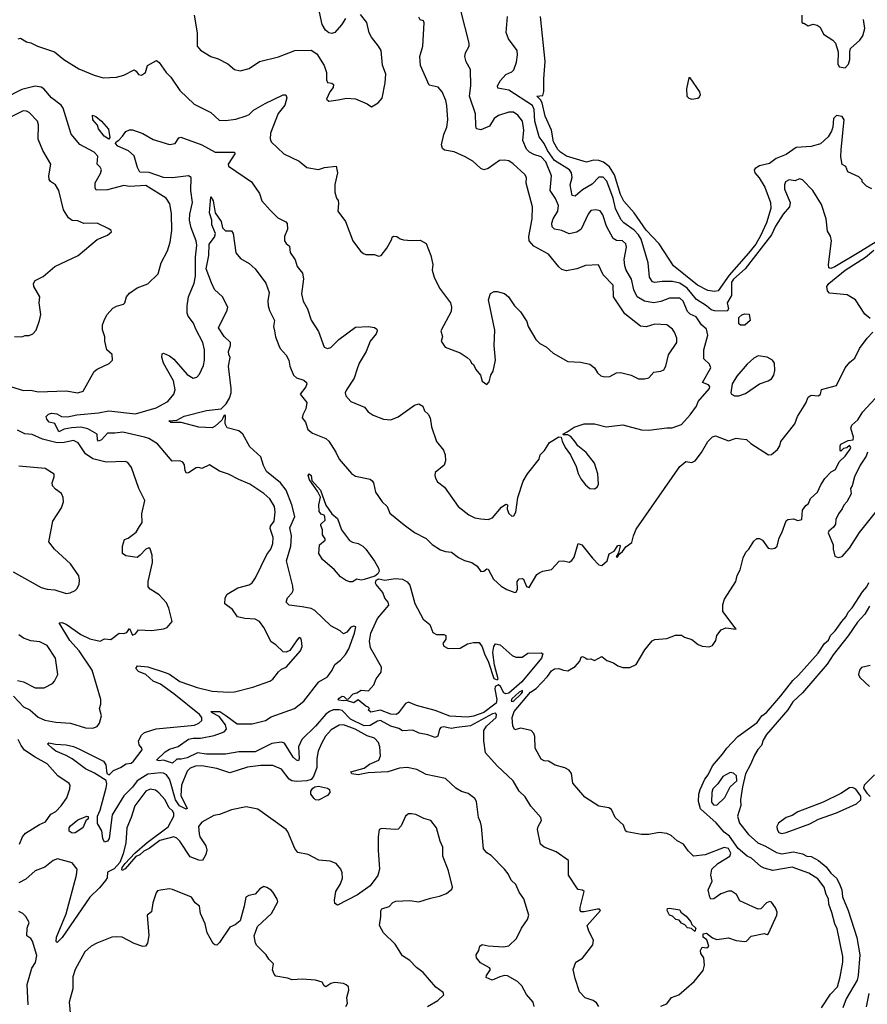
# Model space of a CAD drawing. Extents: x 1245432 to 1420865, y 606325 to 671314.
# Tile 144 of 256: x 1320960 to 1326705, y 623830 to 630504. Entities that reach past the tile are written whole.
import ezdxf

# ---------------------------------------------------------------- set-up
doc = ezdxf.new("R2010")
doc.units = 0

msp = doc.modelspace()

# ---------------------------------------------------------------- linework, layer by layer
at = {"layer": '0CON20XD'}
for points in [[(1323168.9, 630511.1), (1323141.3, 630468.7), (1323095, 630416.2), (1323075, 630410), (1323055, 630414.3), (1323032.4, 630432.4), (1323010.6, 630470.6), (1322985, 630586.7)], [(1324725, 627642.5), (1324695, 627678.8), (1324675, 627690), (1324645, 627690), (1324640, 627695), (1324670.7, 627709.3), (1324717.1, 627742.9), (1324785.4, 627764.6), (1324855, 627763.5), (1324935.5, 627744.5), (1325046.8, 627756.8), (1325173.4, 627723.4), (1325225, 627720.6), (1325345, 627738.1), (1325382.1, 627737.9), (1325445, 627759.2), (1325505, 627824.8), (1325546.3, 627885), (1325557.9, 627915), (1325634.7, 628005), (1325636.9, 628016.9), (1325629.5, 628029.5), (1325587.5, 628045), (1325644.6, 628145), (1325635, 628168.9), (1325597.5, 628205), (1325597.1, 628265), (1325624.4, 628365), (1325615, 628405.7), (1325580.6, 628435), (1325545, 628490), (1325505, 628507.8), (1325485.3, 628525.3), (1325457.8, 628595), (1325435, 628616), (1325365, 628617.1), (1325305.9, 628594.1), (1325254.7, 628584.7), (1325195, 628595.4), (1325145, 628624.4), (1325122.7, 628672.7), (1325107.6, 628745), (1325070.4, 628805), (1325060.8, 628835), (1325057.2, 628877.2), (1325072.2, 628962.2), (1325067.5, 628985), (1325045, 629004.5), (1325005, 629007.1), (1324981.4, 629021.4), (1324936.2, 629105), (1324911.9, 629181.9), (1324895, 629207.1), (1324864.6, 629215.4), (1324830.4, 629209.6), (1324813.3, 629186.7), (1324765.3, 629084.7), (1324736.1, 629063.9), (1324685, 629051.8), (1324635, 629075.9), (1324585, 629084.6), (1324569.3, 629099.3), (1324566.7, 629125), (1324576, 629155), (1324607.1, 629205), (1324612.2, 629245), (1324592, 629292), (1324555.4, 629345), (1324564.7, 629445), (1324525, 629540.9), (1324495, 629574.6), (1324445, 629590), (1324415, 629606), (1324395, 629625.5), (1324371, 629685), (1324377.7, 629755), (1324367.6, 629815), (1324336.1, 629856.1), (1324306.4, 629876.4), (1324275, 629877.3), (1324205, 629853.8), (1324175, 629832.9), (1324145, 629782.5), (1324085, 629758.2), (1324056, 629765), (1324050.5, 629785), (1324048.7, 629865), (1324008.5, 629985), (1324018.2, 630055), (1324015.5, 630165.5), (1323987, 630217), (1323976.1, 630253.9), (1323981.2, 630278.8), (1324005.7, 630325), (1324005.8, 630344.2), (1323950.8, 630565)], [(1320948.8, 630375), (1320965, 630377.8), (1321005, 630353.1), (1321035, 630346.9), (1321080, 630325), (1321195, 630285.6), (1321259.2, 630235), (1321359.8, 630169.8), (1321465, 630127.3), (1321525, 630110), (1321615, 630114), (1321665, 630127.1), (1321735, 630163.8), (1321750, 630155), (1321765, 630133.3), (1321785, 630127.5), (1321813.6, 630146.4), (1321826.1, 630193.9), (1321887, 630227), (1321905, 630213.3), (1321953.5, 630145), (1321983.5, 630113.5), (1322045, 630024), (1322142.2, 629932.2), (1322255.7, 629875.7), (1322312.8, 629822.8), (1322355, 629820), (1322425, 629830), (1322495, 629851.4), (1322515, 629861.4), (1322545, 629889.4), (1322624, 629935), (1322745, 629994.2), (1322764, 629994), (1322769.4, 629975), (1322757.7, 629925), (1322712.6, 629867.4), (1322659.5, 629735), (1322657.1, 629697.1), (1322664.2, 629675), (1322750, 629595), (1322855, 629545.7), (1322905, 629502), (1322985, 629488), (1323025, 629500.8), (1323105, 629510), (1323112.9, 629465), (1323095.9, 629385.9), (1323095.8, 629335), (1323106.7, 629295), (1323118.1, 629278.1), (1323121.7, 629258.3), (1323116.2, 629205), (1323167.5, 629135), (1323218.8, 629005), (1323270, 628935), (1323289.3, 628919.3), (1323305, 628913.3), (1323365, 628913.3), (1323391.2, 628901.2), (1323408.8, 628905), (1323448, 628955), (1323482.5, 629015), (1323485, 629030), (1323493.8, 629036.2), (1323515, 629033.3), (1323538.3, 629018.3), (1323562.3, 629012.3), (1323615, 629006), (1323675, 629008.8), (1323715, 628987.5), (1323746.1, 628906.1), (1323760, 628845), (1323755.7, 628805), (1323769.1, 628759.1), (1323805, 628683.3), (1323880, 628585), (1323887.5, 628555), (1323884.2, 628525), (1323813.3, 628395), (1323826.2, 628355), (1323817.5, 628325), (1323842.5, 628285), (1323945.8, 628245.8), (1323992.5, 628215), (1324013.3, 628195), (1324022.5, 628175), (1324036.1, 628166.1), (1324051.7, 628131.7), (1324082, 628095), (1324095, 628053.3), (1324125, 628030), (1324141.7, 628048.3), (1324153.3, 628095), (1324168.8, 628121.2), (1324184, 628195), (1324175.8, 628295.8), (1324179.7, 628399.7), (1324137.5, 628605), (1324151.8, 628648.2), (1324175, 628661.4), (1324195, 628661.9), (1324245, 628647.5), (1324273.8, 628625), (1324314.5, 628564.5), (1324355, 628523.3), (1324397, 628457), (1324406, 628425), (1324458.8, 628335), (1324485, 628310), (1324527.3, 628287.3), (1324575, 628243.8), (1324675, 628186), (1324761.7, 628181.7), (1324825, 628168), (1324855, 628143.3), (1324875, 628110), (1324898.8, 628088.8), (1324925, 628082.5), (1324960, 628085), (1325005, 628110), (1325031.7, 628111.7), (1325105, 628094), (1325155, 628070), (1325195, 628068.8), (1325223.8, 628076.2), (1325257.5, 628115), (1325305, 628121.2), (1325325, 628130), (1325340, 628155), (1325357, 628233), (1325414.4, 628315), (1325414.3, 628344.3), (1325398.5, 628385), (1325385, 628406.7), (1325345, 628434.6), (1325265, 628440), (1325205, 628421.5), (1325167.3, 628427.3), (1325060.4, 628510.4), (1324985.4, 628625), (1324982.7, 628705), (1324914.6, 628775), (1324882.9, 628842.9), (1324795, 628838.6), (1324735.6, 628814.4), (1324665, 628801.9), (1324635, 628811.4), (1324615, 628829.2), (1324544.2, 628915), (1324445, 628968.9), (1324413.2, 629005), (1324410.3, 629035), (1324432.7, 629155), (1324435.4, 629235), (1324393.3, 629395), (1324394.3, 629435), (1324382.9, 629455), (1324305, 629527.8), (1324275, 629546.7), (1324245, 629551.5), (1324211.7, 629548.3), (1324135, 629494.4), (1324105, 629487.1), (1324086.2, 629495), (1324031.2, 629545), (1323980, 629575), (1323905, 629607.5), (1323838.9, 629618.9), (1323825, 629630), (1323818.6, 629655), (1323834.4, 629725), (1323855.5, 629774.5), (1323861.1, 629825), (1323855, 629922.5), (1323848.1, 629955), (1323822.5, 630015), (1323795.5, 630045.5), (1323735, 630060), (1323676.1, 630193.9), (1323670.8, 630255), (1323691.4, 630325), (1323701.7, 630481.7), (1323696.4, 630496.4), (1323675, 630503.3), (1323665, 630520)], [(1322141.9, 630535), (1322163.1, 630415), (1322162.5, 630325), (1322185, 630297.1), (1322255, 630253.8), (1322305, 630239.2), (1322370, 630205), (1322415.8, 630165.8), (1322455, 630157.1), (1322515, 630173.1), (1322585, 630220.8), (1322715, 630253.1), (1322825, 630294.3), (1322935, 630298), (1322972.7, 630272.7), (1323024.2, 630194.2), (1323039.2, 630145), (1323038.8, 630095), (1323045, 630077.5), (1323075, 630072.5), (1323085.7, 630065), (1323084.2, 630045), (1323061.2, 630015), (1323040, 629965), (1323055, 629952.5), (1323119.3, 629960.7), (1323175, 629971.2), (1323235, 629968), (1323315, 629933.3), (1323345, 629913.3)], [(1323345, 629913.3), (1323390.5, 629939.5), (1323417.1, 629972.9), (1323437.8, 630075), (1323440.5, 630135), (1323419.4, 630195), (1323409.4, 630295), (1323392.9, 630325), (1323344.2, 630385), (1323329.2, 630415), (1323312.5, 630485), (1323268.8, 630538.8)], [(1326922.2, 629095), (1326646.9, 628925), (1326485, 628828.6), (1326458.3, 628818.3), (1326445, 628821.2), (1326442.7, 628845), (1326463.1, 629005), (1326455, 629037.5), (1326435, 629070), (1326425.5, 629155), (1326395, 629251.2), (1326335, 629346.2), (1326265, 629418), (1326245, 629424), (1326215, 629412), (1326175, 629418.9), (1326150.8, 629405), (1326144.2, 629385), (1326144.4, 629355.6), (1326180.8, 629265), (1326178.5, 629235), (1326135, 629186.5), (1326083.2, 629105), (1326056.4, 629045), (1325876, 628814), (1325798.4, 628745), (1325784.9, 628725), (1325783.8, 628635), (1325755.9, 628585), (1325764.6, 628545), (1325755, 628529.1), (1325669.4, 628529.4), (1325647, 628537), (1325614.6, 628565), (1325547.1, 628607.1), (1325484.7, 628684.7), (1325435, 628717.6), (1325385, 628728.8), (1325315, 628730), (1325265, 628722.1), (1325247.9, 628727.9), (1325227.9, 628757.9), (1325218.5, 628855), (1325171.7, 629015), (1325154.9, 629044.9), (1325125, 629077.6), (1325055, 629127.3), (1325035, 629149.5), (1324997.2, 629225), (1324982.6, 629295), (1324940.2, 629410.2), (1324915, 629437.3), (1324885, 629435.5), (1324840.4, 629389.6), (1324775, 629350.5), (1324725, 629307.7), (1324705, 629312.2), (1324690.6, 629385), (1324703.4, 629435), (1324700.7, 629465), (1324685.2, 629485.2), (1324585, 629550.4), (1324536.3, 629616.3), (1324514, 629665), (1324480.1, 629710.1), (1324451.6, 629815), (1324447.7, 629895), (1324435, 629921.2), (1324276.2, 630025), (1324200.7, 630040.7), (1324198.6, 630055), (1324218.3, 630091.7), (1324255, 630132), (1324295, 630150.8), (1324310, 630165), (1324327.5, 630215), (1324334.3, 630265.7), (1324331.4, 630295), (1324273.8, 630373.8), (1324258, 630418), (1324266.9, 630525)], [(1326736.4, 629356.4), (1326700, 629375), (1326670, 629405), (1326670, 629415), (1326648.3, 629438.3), (1326573.6, 629473.6), (1326558.3, 629508.3), (1326535, 629522.5), (1326524.6, 629574.6), (1326526.9, 629625), (1326547.1, 629825), (1326535, 629848), (1326495, 629855.2), (1326475.7, 629835), (1326471.7, 629775), (1326461.3, 629748.7), (1326439.3, 629710.7), (1326387, 629663), (1326325, 629643.1), (1326221.5, 629638.5), (1326155, 629591), (1326087.5, 629562.5), (1326040.8, 629529.2), (1325975, 629512.7), (1325944.7, 629495), (1325937.5, 629485), (1325942.1, 629465), (1325971.4, 629431.4), (1326009.7, 629369.7), (1326049, 629265), (1326049.9, 629225), (1326022.1, 629127.9), (1325981.9, 629038.1), (1325948.5, 628981.5), (1325900.6, 628920.6), (1325768.8, 628771.2), (1325695, 628665.8), (1325668.7, 628661.3), (1325625, 628668.5), (1325553.6, 628705), (1325390.8, 628835), (1325294.8, 628984.8), (1325205, 629076.4), (1325124.1, 629195), (1325055, 629272.7), (1325031.4, 629318.6), (1324991.1, 629451.1), (1324956.4, 629506.4), (1324917.5, 629537.5), (1324885, 629549.3), (1324848.7, 629551.3), (1324801.3, 629538.7), (1324665, 629578.9), (1324625, 629604.7), (1324606.6, 629625), (1324578.3, 629675), (1324564.3, 629755), (1324520.9, 629850.9), (1324501.2, 629941.2), (1324490.8, 629960.8), (1324466, 629985), (1324505, 629990.8), (1324513.2, 630016.8), (1324512.2, 630102.2), (1324520.7, 630219.3), (1324488.8, 630525)], [(1326260, 630535), (1326260, 630485), (1326265, 630480), (1326275, 630480), (1326305, 630462.5), (1326336.7, 630473.3), (1326365, 630467.5), (1326385, 630453.8), (1326407.5, 630405), (1326471.4, 630365), (1326490, 630345), (1326506.5, 630286.5), (1326504.2, 630205), (1326514.1, 630184.1), (1326555, 630177.8), (1326577.8, 630202.2), (1326586.9, 630235), (1326585.2, 630284.8), (1326591.8, 630308.2), (1326653.1, 630365), (1326673.5, 630395), (1326688.1, 630445), (1326679.2, 630505)], [(1325515, 629966), (1325555, 629971.2), (1325565, 629977.5), (1325573.3, 629995), (1325568.8, 630015), (1325505, 630110), (1325495, 630110), (1325478.6, 630035), (1325482.5, 629985), (1325495, 629972.5), (1325515, 629966)], [(1321536.7, 628475), (1321553.7, 628506.3), (1321591.7, 628548.3), (1321615, 628562.9), (1321663.3, 628575), (1321673.3, 628585), (1321683.3, 628625), (1321705, 628650), (1321755, 628686.7), (1321827.3, 628712.7), (1321898.3, 628781.7), (1321918, 628855), (1321962.6, 628937.4), (1321980.6, 628995), (1321991.2, 629075), (1321989.4, 629189.4), (1321977.5, 629255), (1321951.9, 629295), (1321815, 629379.1), (1321705, 629372.2), (1321665, 629380.4), (1321555, 629350), (1321477.7, 629347.7), (1321470.8, 629365), (1321472.1, 629397.9), (1321508, 629462), (1321514.4, 629485), (1321505.7, 629505), (1321484.4, 629525), (1321489.2, 629579.2), (1321465, 629605.4), (1321367.8, 629657.8), (1321308.7, 629728.7), (1321254.6, 629905), (1321242.1, 629925), (1321175.2, 629975.2), (1321124.4, 630035), (1321105, 630045.3), (1321065, 630052.4), (1320975, 630029.5), (1320855, 629970.6)], [(1320925, 628357.5), (1320975, 628354), (1320997, 628363), (1321025, 628364), (1321048.8, 628375), (1321071.7, 628398.3), (1321094.2, 628465), (1321102.9, 628505), (1321092, 628585), (1321095.7, 628625), (1321056.2, 628695), (1321054.1, 628715.9), (1321063.8, 628735), (1321117.9, 628762.1), (1321198.8, 628831.2), (1321356.2, 628905), (1321485, 629013.8), (1321555.9, 629044.1), (1321582.5, 629065), (1321580, 629075), (1321565, 629086.7), (1321485, 629125.6), (1321395, 629122.9), (1321355, 629140.6), (1321315, 629142.2), (1321289.6, 629159.6), (1321257.9, 629215), (1321225.8, 629345), (1321202.5, 629385), (1321167.9, 629407.9), (1321160, 629420), (1321157.3, 629445), (1321171.8, 629525), (1321117.1, 629617.1), (1321084.4, 629695), (1321088.3, 629791.7), (1321080, 629815), (1321024.2, 629875), (1321005, 629884.5), (1320982.5, 629885), (1320884.6, 629835.4)], [(1321565, 629694.2), (1321532.4, 629715), (1321495, 629764.4), (1321487.9, 629787.9), (1321456.5, 629825), (1321453, 629857), (1321475, 629848.2), (1321515.2, 629815.2), (1321560.8, 629760.8), (1321570.5, 629705), (1321565, 629694.2)], [(1324446.7, 623815), (1324440, 623845), (1324395, 623896.7), (1324363.8, 623955), (1324335, 623983.8), (1324265, 624022.9), (1324245, 624024.4), (1324215, 624015.6), (1324162.8, 623992.8), (1324121.7, 624011.7), (1324124.2, 624025), (1324150, 624065), (1324145, 624076), (1324082.1, 624112.1), (1324056.2, 624145), (1324054, 624165), (1324071.2, 624195), (1324077.5, 624225), (1324095, 624236.2), (1324135, 624227.1), (1324239.7, 624219.7), (1324275, 624227.1), (1324327.1, 624275), (1324362, 624345), (1324402, 624405), (1324410, 624435), (1324375.8, 624545), (1324345, 624590), (1324322.5, 624642.5), (1324290.9, 624670.9), (1324270, 624715), (1324246.6, 624746.6), (1324155, 624838.8), (1324125, 624856.7), (1324104.3, 624884.3), (1324090.8, 625035), (1324084.2, 625065), (1324068.8, 625095), (1324056.2, 625205), (1324043.8, 625225), (1323999.4, 625259.4), (1323955, 625272), (1323915, 625296), (1323845, 625360.8), (1323715, 625387.5), (1323650.9, 625420.9), (1323586.1, 625436.1), (1323535, 625431.2), (1323455, 625406.5), (1323321.7, 625398.3), (1323255, 625384.5), (1323211.7, 625391.7), (1323205, 625405.8), (1323295, 625429.4), (1323331.8, 625458.2), (1323393.3, 625485), (1323404.6, 625515), (1323401.5, 625575), (1323391.9, 625605), (1323365, 625634.4), (1323315, 625649.1), (1323232.7, 625695), (1323155, 625723.8), (1323125, 625722.7), (1323070.6, 625689.4), (1323032.8, 625647.2), (1323005, 625597.5), (1322983.4, 625546.6), (1322974.2, 625495), (1322973.7, 625435), (1322951.9, 625375), (1322935.9, 625354.1), (1322906.5, 625343.5), (1322835, 625340), (1322804.2, 625345), (1322787.1, 625355), (1322734, 625424), (1322675, 625448.1), (1322595, 625447.9), (1322505, 625436.2), (1322385, 625398.4), (1322295, 625428.6), (1322195, 625446.1), (1322151.2, 625445), (1322115, 625430.7), (1322095, 625411.1), (1322056.2, 625315), (1322052.8, 625245), (1322093.9, 625156.1), (1322087.6, 625152.4), (1322043.8, 625175), (1322015, 625216.1), (1321980.9, 625335), (1321975.9, 625355.9), (1321955, 625384.2), (1321935.5, 625395.5), (1321915, 625398.3), (1321829.5, 625390.5), (1321755, 625345.5), (1321725, 625302.7), (1321665, 625242.8), (1321587.4, 625115), (1321567.3, 624952.7), (1321555, 624934.7), (1321535, 624929.6), (1321523.2, 624953.2), (1321516.8, 625006.8), (1321487.9, 625055), (1321487.7, 625105), (1321506.2, 625145), (1321545, 625298), (1321550, 625325), (1321546.1, 625346.1), (1321466.5, 625396.5), (1321406.8, 625425), (1321315, 625492.9), (1321275, 625516.5), (1321205, 625544.8), (1321183.1, 625563.1), (1321149.2, 625595), (1321157.5, 625602.5), (1321202.7, 625592.7), (1321275, 625588.2), (1321325, 625576.4), (1321365, 625558.5), (1321528.5, 625478.5), (1321544.1, 625454.1), (1321551.3, 625395), (1321565.7, 625385), (1321595, 625414.7), (1321643.3, 625435), (1321680.5, 625459.5), (1321716.2, 625465), (1321731.7, 625478.3), (1321789.4, 625555), (1321788.6, 625565), (1321768.8, 625588.8), (1321764.4, 625615), (1321786.2, 625653.8), (1321806.8, 625673.2), (1321884, 625696), (1322145, 625722.1), (1322174, 625735), (1322195.5, 625754.5), (1322195.5, 625775), (1322178.9, 625795), (1322005, 625933.4), (1321915, 625999.4), (1321865, 626021), (1321814.5, 626064.5), (1321765, 626085.2), (1321748, 626105), (1321758.6, 626125), (1321828.2, 626118.2), (1321945, 626079.3), (1321975, 626066.7), (1322045, 626018.8), (1322162.4, 625977.6), (1322265, 625951.9), (1322375, 625944.5), (1322415, 625947.5), (1322539.6, 625980.4), (1322655, 626020), (1322676.7, 626033.3), (1322715, 626084.2), (1322735, 626102), (1322765, 626116.2), (1322862, 626225), (1322874.2, 626255), (1322870.8, 626295), (1322865, 626310), (1322855, 626316.7), (1322840, 626300), (1322791.5, 626228.5), (1322765.9, 626215.9), (1322745, 626218), (1322695, 626266), (1322665, 626285.7), (1322615.2, 626385), (1322585, 626423.6), (1322555, 626439.6), (1322485, 626444.7), (1322437, 626457), (1322402, 626505), (1322350, 626545), (1322353.3, 626585), (1322365, 626608.8), (1322438.3, 626651.7), (1322515, 626672.9), (1322535, 626686), (1322558.3, 626721.7), (1322635, 626878), (1322663.1, 626915), (1322676.6, 626953.4), (1322678.5, 626995), (1322656.5, 627055), (1322660.3, 627069.7), (1322685.5, 627105), (1322692.2, 627165), (1322686.5, 627205), (1322655.3, 627255.3), (1322615, 627292.9), (1322518.8, 627355), (1322445, 627386), (1322375, 627424.2), (1322315, 627444.2), (1322245.6, 627485.6), (1322195, 627462.5), (1322175, 627469.2), (1322155, 627466.9), (1322105, 627432), (1322090, 627430), (1322080.8, 627445), (1322076.4, 627486.4), (1322065.5, 627505.5), (1322045, 627513.3), (1321992.2, 627512.2), (1321895, 627627.8), (1321836, 627665), (1321806.7, 627675), (1321658.1, 627708.1), (1321605, 627700.4), (1321555, 627701.7), (1321515, 627657), (1321495, 627647.8), (1321486.4, 627656.4), (1321483.9, 627695), (1321421.6, 627731.6), (1321375, 627742.9), (1321312, 627738), (1321262.3, 627727.7), (1321225, 627710.8), (1321197.3, 627767.3), (1321158.8, 627775), (1321144.3, 627795), (1321139.2, 627815), (1321155, 627830.9), (1321175, 627837.4), (1321211.6, 627831.6), (1321244.3, 627814.3), (1321285, 627811.1), (1321347.5, 627825), (1321495, 627837.9), (1321565, 627852), (1321745, 627832), (1321885, 627873.5), (1321964.5, 627915), (1322005.3, 627964.7), (1322013.8, 627995), (1322002, 628055), (1321933.5, 628175), (1321923.2, 628216.8), (1321925, 628238.8), (1321935, 628242.5), (1321975, 628225.5), (1322005, 628203.3), (1322095, 628098.9), (1322135, 628074.5), (1322159.7, 628080.3), (1322178.3, 628101.7), (1322205, 628160), (1322211.5, 628195), (1322212.9, 628265), (1322201.5, 628315), (1322153.3, 628405), (1322137.6, 628447.6), (1322102.5, 628495), (1322095.7, 628515), (1322094.5, 628565), (1322103.1, 628625), (1322141.7, 628718.3), (1322151.8, 628765), (1322151.2, 628895), (1322160.9, 628975), (1322156.6, 629005), (1322122.4, 629092.4), (1322111.5, 629145), (1322112.8, 629185), (1322131.3, 629265), (1322120.8, 629345), (1322123.2, 629433.2), (1322105, 629446.4), (1321995, 629431.4), (1321935, 629434.7), (1321837.5, 629467.5), (1321775, 629471.2), (1321759.2, 629500.8), (1321735, 629580.8), (1321698.1, 629615), (1321625, 629647.4), (1321608.4, 629665), (1321613.2, 629676.8), (1321632.6, 629687.4), (1321656.7, 629713.3), (1321678.8, 629745), (1321705, 629758), (1321725, 629757.5), (1321795, 629732.9), (1321865, 629691.1), (1321975, 629658.5), (1322013.8, 629665), (1322037.5, 629702.5), (1322052.5, 629707.5), (1322195, 629655.6), (1322285, 629605.5), (1322415, 629606), (1322418, 629595), (1322373.3, 629525), (1322375, 629510), (1322532, 629405), (1322585, 629326.7), (1322600, 629275), (1322658.3, 629211.7), (1322709.7, 629159.7), (1322764.4, 629134.4), (1322773.2, 629123.2), (1322775.8, 629085), (1322753.6, 629033.6), (1322753.8, 629005), (1322765, 628987.5), (1322789.2, 628969.2), (1322793.8, 628925), (1322825.9, 628875.9), (1322840.3, 628830.3), (1322876.6, 628786.6), (1322883, 628747), (1322870.8, 628645), (1322881.4, 628595), (1322909.5, 628545), (1322935, 628468), (1322985, 628390), (1323024.5, 628284.5), (1323045, 628274), (1323068.3, 628281.7), (1323122, 628335), (1323235, 628420), (1323323.3, 628423.3), (1323365, 628417.5), (1323380, 628405), (1323383.3, 628395), (1323376, 628375), (1323335, 628323.8), (1323308.1, 628255), (1323260, 628175), (1323246.4, 628136.4), (1323226.7, 628075), (1323174, 627995), (1323166.7, 627975), (1323170, 627955), (1323203.3, 627915), (1323296.6, 627876.6), (1323322, 627845), (1323355, 627822.5), (1323425, 627795.8), (1323475, 627792.2), (1323525, 627811.9), (1323635, 627892), (1323665, 627900), (1323691.2, 627885), (1323703, 627853), (1323729.1, 627829.1), (1323742, 627805), (1323752, 627745), (1323784.5, 627644.5), (1323832, 627585), (1323844.2, 627555), (1323845.9, 627514.1), (1323836.2, 627485), (1323776.2, 627435), (1323773.8, 627415), (1323780.5, 627390.5), (1323792.3, 627372.3), (1323838.8, 627335), (1323931.2, 627205), (1324005, 627147.5), (1324045, 627128.1), (1324085, 627120.6), (1324135, 627117.1), (1324165, 627127.1), (1324225, 627198.8), (1324255, 627220), (1324265.7, 627215.7), (1324264.4, 627185), (1324275, 627156), (1324295, 627138), (1324308.3, 627141.7), (1324322.5, 627165), (1324335.6, 627265), (1324372, 627375), (1324401.2, 627425), (1324480, 627525), (1324488, 627555), (1324515.8, 627584.2), (1324551.4, 627638.6), (1324615, 627676.7), (1324630, 627675), (1324636.1, 627646.1), (1324656.2, 627605), (1324692, 627555), (1324732.5, 627475), (1324745, 627427.5), (1324762, 627392), (1324795, 627351.2), (1324825, 627326), (1324855, 627323.8), (1324873.9, 627336.1), (1324883.8, 627355), (1324879.4, 627425), (1324855, 627498), (1324799.4, 627569.4), (1324743.8, 627615), (1324725, 627642.5)], [(1322336.4, 627803.6), (1322329.8, 627790.2), (1322285, 627748.4), (1322265, 627737.6), (1322175, 627742.2), (1322055, 627773.4), (1321985, 627773.1), (1321970, 627785), (1322025, 627790), (1322075, 627815.9), (1322225, 627854.4), (1322325, 627866.7), (1322359.8, 627900.2), (1322381.9, 627938.1), (1322392.3, 627975), (1322392.8, 628002.8), (1322375.8, 628155), (1322387.5, 628215), (1322376.7, 628235), (1322376.2, 628255), (1322388.8, 628295), (1322388.8, 628315), (1322345.7, 628355.7), (1322306.7, 628415), (1322366, 628534), (1322370.4, 628555), (1322335.4, 628625), (1322280.8, 628675), (1322260.1, 628720.1), (1322224.2, 628815), (1322241.1, 628905), (1322245, 628982.5), (1322279.4, 629030.6), (1322286.5, 629055), (1322263.3, 629113.3), (1322262.3, 629145), (1322245.4, 629195), (1322255, 629302.5), (1322270.6, 629275), (1322284.2, 629194.2), (1322324.5, 629135), (1322335, 629093.3), (1322355, 629072.5), (1322395, 629072.5), (1322407.5, 629055), (1322424.5, 628924.5), (1322455.5, 628885.5), (1322515, 628851.9), (1322555.7, 628815), (1322628, 628718), (1322650, 628655), (1322641.4, 628598.6), (1322644.7, 628564.7), (1322653.1, 628533.1), (1322685.8, 628465), (1322680.4, 628425), (1322687.8, 628395), (1322693.5, 628353.5), (1322715.6, 628295), (1322725, 628274), (1322765, 628228.8), (1322785, 628196.2), (1322790.9, 628155), (1322814.7, 628094.7), (1322835, 628077.1), (1322885, 628060), (1322903.8, 628045), (1322906.2, 628035), (1322898.8, 628015), (1322860, 627965), (1322905, 627910), (1322900, 627865), (1322878, 627825), (1322874, 627805), (1322896.7, 627775), (1322912.5, 627725), (1322945, 627701.9), (1323035, 627666), (1323055, 627646.2), (1323102.8, 627572.8), (1323124.5, 627524.5), (1323208.3, 627428.3), (1323235, 627410.8), (1323335, 627388.8), (1323348.3, 627378.3), (1323357.5, 627365), (1323372.3, 627302.3), (1323415.9, 627235.9), (1323450, 627205), (1323469.3, 627159.3), (1323565, 627078.8), (1323636.8, 627026.8), (1323715, 626987.1), (1323755, 626945.8), (1323811.5, 626911.5), (1323845, 626898.5), (1323887.5, 626895), (1323935, 626857.5), (1323975, 626837.5), (1324024.2, 626824.2), (1324059.5, 626799.5), (1324085, 626763.8), (1324105, 626766), (1324125, 626782), (1324135, 626778.8), (1324172.1, 626712.1), (1324223.3, 626665), (1324262.3, 626642.3), (1324315, 626622), (1324325, 626624), (1324335, 626643.8), (1324331.5, 626695), (1324345.4, 626714.6), (1324365, 626717.1), (1324375, 626710.5), (1324395, 626661.4), (1324413.9, 626656.1), (1324465, 626742.5), (1324485, 626756.7), (1324505, 626766.2), (1324565, 626776.7), (1324616.1, 626833.9), (1324645, 626836.7), (1324685, 626826.7), (1324702.3, 626837.7), (1324718.8, 626861.2), (1324745, 626952.5), (1324770, 626945), (1324842.9, 626855), (1324885, 626808.6), (1324906.4, 626803.6), (1324940.6, 626835), (1324955, 626882.9), (1324988.9, 626901.1), (1325015, 626938.8), (1325025, 626942.5), (1325028.8, 626935), (1325019.3, 626890.7), (1325003, 626863), (1325015, 626863.8), (1325020.7, 626879.3), (1325045, 626898.8), (1325068.5, 626931.5), (1325109.2, 626960.8), (1325119.2, 627005), (1325139.1, 627050.9), (1325434.4, 627475.6), (1325475, 627509.3), (1325515, 627503.3), (1325537.4, 627512.6), (1325580.7, 627569.3), (1325625, 627645.2), (1325655, 627677.3), (1325675, 627682.9), (1325765, 627650.2), (1325815, 627666.8), (1325846.9, 627663.1), (1325885, 627658.6), (1325915, 627630.6), (1326035, 627553.8), (1326055, 627557.1), (1326095, 627590.6), (1326111.1, 627615), (1326118.8, 627645), (1326212.5, 627765), (1326230.8, 627815), (1326288, 627905), (1326303.3, 627945), (1326325, 627958.6), (1326375, 627953.8), (1326386.7, 627965), (1326395, 627997.5), (1326496.7, 628025), (1326555.7, 628144.3), (1326587.3, 628182.7), (1326620.3, 628209.7), (1326652.5, 628275), (1326704.4, 628345.6), (1326743.3, 628385)], [(1326725, 628477.5), (1326687.7, 628507.7), (1326623.8, 628605), (1326567.9, 628637.9), (1326449.2, 628649.2), (1326436, 628665), (1326430, 628695), (1326444.4, 628715), (1326554.3, 628805.7), (1326692.9, 628895), (1326748.5, 628941.5)], [(1325875, 628432.5), (1325845, 628433.3), (1325835, 628442.5), (1325834.2, 628485), (1325855, 628503.3), (1325875, 628510), (1325905, 628507.5), (1325910, 628465), (1325875, 628432.5)], [(1320903.7, 628016.3), (1320985, 627990), (1321035, 627992.5), (1321085, 627980.6), (1321275, 627987.8), (1321355, 627974.5), (1321391.2, 627985), (1321465, 628120), (1321485, 628136), (1321566.1, 628173.9), (1321590, 628195), (1321587.5, 628235), (1321551.2, 628265), (1321536, 628325), (1321536, 628355), (1321520.6, 628400.6), (1321521.2, 628435), (1321536.7, 628475)], [(1325835, 627953.5), (1325879.2, 627970.8), (1325973.3, 628035), (1326032.5, 628055), (1326055, 628068.8), (1326070.8, 628095), (1326078.6, 628125), (1326075.6, 628175), (1326061.9, 628195), (1326025, 628216.2), (1325965, 628225.7), (1325935, 628210), (1325890.3, 628169.7), (1325821.5, 628088.5), (1325789.6, 628035), (1325780.5, 627975), (1325784.2, 627965), (1325804.7, 627954.7), (1325835, 627953.5)], [(1324797, 626177), (1324805, 626170), (1324831.7, 626171.7), (1324855, 626160), (1324905, 626187.5), (1324939.3, 626159.3), (1324985, 626144), (1325015, 626124), (1325047, 626113), (1325095, 626113.3), (1325137.7, 626132.3), (1325197, 626233), (1325247, 626293), (1325265, 626302.5), (1325345, 626310), (1325405, 626332.5), (1325445, 626331.2), (1325465, 626318.8), (1325515, 626303.3), (1325559.3, 626269.3), (1325585, 626257.5), (1325633, 626253), (1325655, 626262.5), (1325677.5, 626295), (1325685, 626330), (1325715, 626367.5), (1325745, 626382.5), (1325816.7, 626373.3), (1325725, 626492.5), (1325725, 626540), (1325736.7, 626575), (1325813.3, 626695), (1325823.6, 626736.4), (1325842.5, 626775), (1325863.6, 626856.4), (1325882.5, 626895), (1325902.5, 626915), (1325935, 626970), (1325955, 626987.5), (1325975, 626988), (1325995, 626975.7), (1326032.4, 626922.4), (1326055, 626916.7), (1326078.2, 626921.8), (1326094.3, 626935.7), (1326107.9, 626992.1), (1326125.8, 627025), (1326155, 627107.5), (1326165, 627116.7), (1326205, 627120), (1326235, 627110), (1326260, 627115), (1326265, 627180), (1326288.3, 627211.7), (1326306.7, 627225), (1326320.7, 627259.3), (1326367.9, 627302.1), (1326388.8, 627351.2), (1326417, 627393), (1326460.7, 627439.3), (1326490, 627455), (1326513.3, 627506.7), (1326555.8, 627544.2), (1326588.3, 627591.7), (1326592.5, 627605), (1326585, 627617.5), (1326565, 627602.5), (1326542.5, 627597.5), (1326525, 627580), (1326520, 627585), (1326520, 627615), (1326525, 627627.5), (1326575, 627652.5), (1326610, 627655), (1326611.2, 627675), (1326593.8, 627735), (1326600, 627755), (1326639.5, 627790.5), (1326675, 627846.7), (1326784.1, 627965.9)], [(1324885.8, 623815.8), (1324869.5, 623839.5), (1324845.8, 623855.8), (1324792.8, 623872.8), (1324754.6, 623914.6), (1324724.2, 624005), (1324712, 624065), (1324730, 624115), (1324775, 624142.5), (1324845, 624232.5), (1324848, 624265), (1324818, 624325), (1324806, 624365), (1324896.4, 624466.4), (1324890, 624475), (1324875.6, 624475.6), (1324785.8, 624455.8), (1324765, 624456.2), (1324758, 624465), (1324758.8, 624485), (1324786.7, 624595), (1324775, 624603.3), (1324745, 624608), (1324735, 624618.8), (1324680, 624705), (1324680, 624805), (1324595, 624863.6), (1324515, 624894.7), (1324490, 624915), (1324470.5, 625015), (1324475, 625035.8), (1324497.5, 625075), (1324492, 625095), (1324425, 625172), (1324385, 625236.2), (1324345, 625274.2), (1324304.3, 625345), (1324195.5, 625445.5), (1324117.5, 625535), (1324106.1, 625616.1), (1324106.7, 625685), (1324123, 625715), (1324188.2, 625775), (1324192.6, 625795), (1324185, 625802.6), (1324165, 625799.4), (1324015, 625717.1), (1323923.5, 625706.5), (1323885, 625700.3), (1323835, 625709.6), (1323814.7, 625705.3), (1323804.4, 625695), (1323792.9, 625647.1), (1323775, 625638.2), (1323726.1, 625656.1), (1323668, 625668), (1323625, 625687.5), (1323555, 625683.5), (1323530.3, 625700.3), (1323475, 625716), (1323405, 625752.5), (1323385, 625749.3), (1323335, 625718.7), (1323295, 625718), (1323202.7, 625762.7), (1323145, 625820.5), (1323125, 625826.4), (1323085, 625825.1), (1323058.8, 625815), (1323034.6, 625795.4), (1322965, 625714.5), (1322871.9, 625625), (1322850.3, 625575), (1322853.6, 625495), (1322849.1, 625480.9), (1322835, 625484.6), (1322813.8, 625505), (1322755, 625600.6), (1322735, 625606.9), (1322667.9, 625597.9), (1322555, 625540.8), (1322445, 625542), (1322355, 625525.4), (1322225, 625526.3), (1322165, 625534.1), (1322095, 625501), (1322055, 625490.4), (1322025, 625492.1), (1321995, 625463.6), (1321935.2, 625484.8), (1321905, 625480), (1321887.1, 625485), (1321945, 625540.7), (1321975, 625559.1), (1322035, 625577.9), (1322105, 625627.7), (1322135, 625634.9), (1322185, 625634.3), (1322277.8, 625652.2), (1322345, 625676.8), (1322360.7, 625695), (1322355.3, 625725.3), (1322311.8, 625781.8), (1322263.6, 625805), (1322254.6, 625815), (1322315.4, 625814.6), (1322356.7, 625786.7), (1322435, 625732.1), (1322535, 625731.4), (1322625, 625754.1), (1322665, 625778.3), (1322823.1, 625835), (1322886.4, 625883.6), (1322986.7, 626015), (1323045, 626049.1), (1323077.5, 626095), (1323095, 626134.2), (1323135, 626163.3), (1323168.7, 626201.3), (1323189.7, 626240.3), (1323229.2, 626345), (1323237.5, 626387.5), (1323225, 626394), (1323205, 626386.9), (1323176.9, 626353.1), (1323155, 626340.8), (1323132.4, 626362.4), (1323068.8, 626395), (1322959.5, 626499.5), (1322935, 626511.6), (1322875, 626524.8), (1322786.7, 626535), (1322766, 626555), (1322775.7, 626585), (1322804.1, 626615.9), (1322813.1, 626635), (1322810.7, 626665), (1322769.2, 626835), (1322797.9, 626935), (1322801.5, 627005), (1322790.4, 627059.6), (1322823.8, 627136.2), (1322803.7, 627215), (1322766.2, 627315), (1322727.2, 627365), (1322632, 627442), (1322611.5, 627481.5), (1322595, 627540.4), (1322519.5, 627609.5), (1322471.6, 627695), (1322445, 627716.2), (1322366.4, 627736.4), (1322351.8, 627765), (1322355, 627820), (1322345, 627822.5), (1322336.4, 627803.6)], [(1320918.4, 625918.4), (1320985, 625847.1), (1321027.9, 625825), (1321085, 625775.5), (1321131.2, 625755), (1321205, 625741.5), (1321305, 625736.2), (1321405, 625703.5), (1321455, 625700.5), (1321485, 625713.3), (1321500, 625735), (1321514.4, 625785), (1321501.8, 625835), (1321510, 625865), (1321508.9, 625895), (1321451.2, 626095), (1321362.6, 626225), (1321300.6, 626295), (1321227.5, 626415), (1321245, 626418.6), (1321275, 626405.5), (1321374.3, 626335.7), (1321435, 626307.2), (1321505, 626290.9), (1321535, 626306.8), (1321577.8, 626302.2), (1321635, 626346), (1321665, 626343.3), (1321685, 626350), (1321705, 626377.5), (1321725, 626332.5), (1321745, 626340), (1321765, 626368.8), (1321855, 626363.1), (1321935.7, 626374.3), (1321960, 626385), (1321993.3, 626425), (1321970.6, 626515), (1321955, 626551.2), (1321905, 626606), (1321844.2, 626644.2), (1321830.3, 626660.3), (1321830, 626695), (1321859.2, 626825), (1321858.8, 626875), (1321845, 626917.5), (1321835, 626923.3), (1321815, 626916), (1321776.9, 626873.1), (1321755, 626859.5), (1321679.8, 626869.8), (1321657.5, 626885), (1321655.6, 626934.4), (1321670.3, 626979.7), (1321695, 626990), (1321749.2, 627030.8), (1321771.1, 627068.9), (1321789.2, 627095), (1321788.6, 627155), (1321808.9, 627245), (1321768, 627325), (1321718.7, 627468.7), (1321693.3, 627503.3), (1321675, 627510), (1321545, 627503.5), (1321455, 627526.2), (1321405, 627561.1), (1321357.1, 627635), (1321325, 627650.4), (1321262.2, 627637.8), (1321215, 627636.2), (1321115, 627660.6), (1321045, 627692.8), (1320995, 627697.3), (1320945, 627722.3)], [(1326705, 627572.5), (1326696, 627545), (1326655.8, 627484.2), (1326618.8, 627405), (1326602.5, 627345), (1326590, 627325), (1326595, 627290), (1326566.7, 627235), (1326546.4, 627213.6), (1326535, 627187.5), (1326510, 627155), (1326492.5, 627115), (1326490, 627085), (1326476.4, 627063.6), (1326443.6, 627036.4), (1326440, 627025), (1326473.3, 626945), (1326473.3, 626915), (1326485, 626867.5), (1326507.7, 626857.7), (1326535, 626865.8), (1326585, 626921.9), (1326652, 627028), (1326779.2, 627185)], [(1320915, 626760.4), (1321106, 626655), (1321145, 626643.5), (1321198.3, 626638.3), (1321275, 626614.2), (1321301.7, 626618.3), (1321336.2, 626633.8), (1321347.5, 626645), (1321363.9, 626676.1), (1321366.2, 626705), (1321360, 626735), (1321305, 626816.2), (1321195.6, 626915.6), (1321158, 626965), (1321184.2, 627105), (1321243.8, 627195), (1321256.2, 627235), (1321253.8, 627265), (1321242.3, 627292.3), (1321202.1, 627322.1), (1321182, 627345), (1321180.8, 627365), (1321194.2, 627405), (1321194, 627424), (1321132.7, 627462.7), (1320955, 627477.8)], [(1323195, 626694.3), (1323167.5, 626705), (1323135, 626726.7), (1323092.5, 626775), (1323013.3, 626845), (1322987.5, 626885), (1322992.5, 626945), (1323030, 626975), (1323030, 626985), (1323013, 627013), (1323012.5, 627045), (1323000, 627075), (1323000, 627085), (1323029.4, 627110.6), (1323028.5, 627135), (1323023.8, 627145), (1323003, 627153), (1322989.7, 627169.7), (1322987.8, 627215), (1322997.7, 627267.7), (1322978.5, 627308.5), (1322923.5, 627385), (1322914.5, 627415), (1322922.5, 627425), (1322935, 627413.3), (1322940, 627380), (1322999.2, 627315), (1323035, 627212.5), (1323075.6, 627155), (1323115, 627123.1), (1323140.4, 627045), (1323195, 626974.6), (1323215, 626962.2), (1323253.6, 626953.6), (1323285, 626936), (1323306.2, 626915), (1323365, 626833.3), (1323390.8, 626785), (1323396, 626765), (1323388.3, 626748.3), (1323368, 626732), (1323295, 626708.5), (1323275, 626705.6), (1323245, 626712), (1323215, 626694.4), (1323195, 626694.3)], [(1323995, 625776), (1323875, 625781.9), (1323775, 625820.6), (1323650, 625855), (1323595, 625878.9), (1323575, 625868.6), (1323527.3, 625805), (1323513.3, 625795), (1323475, 625797.1), (1323405, 625824.1), (1323339.3, 625809.3), (1323322.5, 625825), (1323330, 625835), (1323322.5, 625845), (1323305, 625851.2), (1323255, 625894.3), (1323225, 625874.4), (1323175, 625890), (1323153.8, 625886.2), (1323121.5, 625891.5), (1323117.5, 625895), (1323126.2, 625905), (1323145, 625917.6), (1323155.7, 625915.7), (1323175, 625897.1), (1323189.5, 625900.5), (1323220, 625935), (1323245, 625941.1), (1323275, 625958.8), (1323325, 625955.7), (1323360.5, 625995), (1323376.9, 626035), (1323409.4, 626080.6), (1323411.1, 626115), (1323338, 626245), (1323331.7, 626291.7), (1323340.4, 626345), (1323384.5, 626445.5), (1323461.1, 626535), (1323457.3, 626555), (1323435, 626583.5), (1323420.3, 626620.3), (1323375.3, 626675), (1323370.8, 626685), (1323376.2, 626703.8), (1323395, 626714.7), (1323435, 626705.5), (1323505, 626716.4), (1323555, 626710.6), (1323585, 626694.2), (1323605, 626672), (1323637.7, 626547.7), (1323695, 626441.2), (1323738.8, 626405), (1323760.9, 626350.9), (1323785, 626335.6), (1323835, 626336.9), (1323848.6, 626328.6), (1323847.3, 626305), (1323828, 626275), (1323835, 626256.7), (1323865, 626242), (1323945, 626243.3), (1323995, 626272.5), (1324035, 626282.5), (1324075, 626282.5), (1324095, 626252.5), (1324109.4, 626205), (1324138.3, 626148.3), (1324172.6, 626037.4), (1324195, 626028.4), (1324203.5, 626036.5), (1324179, 626129), (1324165.6, 626214.4), (1324173.8, 626256.2), (1324185, 626272.5), (1324217, 626267), (1324298.8, 626195), (1324322.9, 626182.9), (1324365, 626182.5), (1324405, 626209.2), (1324495, 626213.2), (1324505.8, 626205), (1324497.5, 626175), (1324362.6, 626015), (1324275, 625938.1), (1324255, 625933.7), (1324241.5, 625941.5), (1324217.7, 625985), (1324205, 625996.3), (1324182.5, 625985), (1324179.5, 625965), (1324194.8, 625895), (1324189.2, 625870.8), (1324105, 625806.7), (1324035, 625783.3), (1323995, 625776)], [(1326393.8, 623806.2), (1326455, 623899.6), (1326501.7, 623948.3), (1326520.8, 624015), (1326539.2, 624115), (1326538.6, 624155), (1326501.2, 624341.2), (1326484.8, 624375), (1326463.2, 624453.2), (1326445, 624508.8), (1326441.1, 624545), (1326425.9, 624575), (1326413.1, 624623.1), (1326369.3, 624679.3), (1326308.3, 624718.3), (1326195, 624759.7), (1326065, 624737.5), (1326005, 624753.5), (1325984, 624765), (1325920.5, 624820.5), (1325889.7, 624835), (1325830, 624885), (1325770.1, 624970.1), (1325735, 624997.5), (1325680.3, 625060.3), (1325574.6, 625155), (1325559.5, 625205), (1325561.9, 625255), (1325572.9, 625285), (1325603.9, 625355), (1325625.3, 625384.7), (1325655, 625445.6), (1325723.5, 625525), (1325753.5, 625566.5), (1325826.5, 625645), (1325958.9, 625741.1), (1325990, 625785), (1326021.3, 625808.7), (1326119, 625921), (1326200, 626025), (1326239.1, 626060.9), (1326371, 626209), (1326415.4, 626275), (1326441.6, 626298.4), (1326455, 626330.4), (1326488, 626362), (1326531.4, 626425), (1326562.1, 626457.9), (1326575, 626487.1), (1326602.5, 626517.5), (1326671.8, 626625), (1326701.5, 626658.5), (1326715, 626687.9)], [(1326720.5, 626529.5), (1326686.9, 626475), (1326638.9, 626421.1), (1326575, 626328.1), (1326472.4, 626197.6), (1326432.3, 626135), (1326265, 625941.3), (1326201, 625879), (1326165, 625825.4), (1326021.7, 625658.3), (1325998.6, 625621.4), (1325986.5, 625585), (1325962.4, 625557.6), (1325941.2, 625518.8), (1325912.4, 625455), (1325878.5, 625391.5), (1325859.1, 625305), (1325845.4, 625215), (1325847.5, 625177.5), (1325825.6, 625105), (1325837.7, 625057.7), (1325900, 624980), (1325963.5, 624923.5), (1326015, 624902), (1326088.5, 624858.5), (1326125, 624849.1), (1326205, 624863.9), (1326265, 624848.7), (1326294.3, 624834.3), (1326325, 624832.6), (1326375, 624804.1), (1326425, 624762), (1326458.6, 624718.6), (1326495, 624685.9), (1326515, 624651.9), (1326531.3, 624605), (1326537.5, 624557.5), (1326575, 624465.7), (1326633.3, 624283.3), (1326654.7, 624165), (1326642.2, 624025), (1326635, 623994.4), (1326562.2, 623867.8), (1326539.2, 623805)], [(1320945.3, 626025.3), (1320984.7, 626014.7), (1321065, 625975.6), (1321125, 625974.2), (1321181.2, 626005), (1321195, 626020), (1321217.5, 626065), (1321202.2, 626175), (1321145, 626262), (1321096.6, 626286.6), (1321034.3, 626294.3), (1320985, 626311.2), (1320955, 626334.4)], [(1325305, 623816.7), (1325345, 623833.8), (1325377.5, 623875), (1325426.8, 623893.2), (1325531.2, 623985), (1325591.2, 624058.8), (1325601.2, 624095), (1325597.5, 624145), (1325577.5, 624175), (1325573.3, 624195), (1325585, 624217.5), (1325616.4, 624213.6), (1325630, 624225), (1325616, 624266), (1325592.5, 624285), (1325591.7, 624308.3), (1325615, 624312.5), (1325655, 624281.2), (1325685, 624270), (1325765, 624280), (1325815, 624263.3), (1325875, 624256.7), (1325885, 624257.5), (1325918.3, 624291.7), (1326005, 624308.8), (1326025, 624303.8), (1326035, 624310), (1326091.4, 624435), (1326094.3, 624455), (1326083.2, 624483.2), (1326055, 624522.5), (1326045, 624527.5), (1326021.2, 624518.8), (1325982.5, 624477.5), (1325965, 624475.8), (1325929.3, 624490.7), (1325840.4, 624530.4), (1325817.1, 624575), (1325785, 624596.9), (1325765, 624597.8), (1325712.1, 624577.9), (1325665, 624543.8), (1325645, 624542.5), (1325636.7, 624555), (1325626.2, 624605), (1325652.9, 624665), (1325643.9, 624706.1), (1325651.2, 624745), (1325692, 624785), (1325773.8, 624835), (1325778.7, 624855), (1325765, 624885.7), (1325735, 624893.8), (1325605, 624842.9), (1325527.5, 624835), (1325490.9, 624870.9), (1325460, 624915), (1325415, 624938.5), (1325375, 624973.3), (1325345, 624988.2), (1325295, 624993.3), (1325225, 624981.9), (1325175, 624980.8), (1325075, 624998.8), (1325065.8, 625005.8), (1325051.4, 625045), (1324995.7, 625095), (1324970.4, 625150.4), (1324952.4, 625162.4), (1324885, 625172), (1324790, 625235), (1324709.8, 625329.8), (1324700.6, 625395), (1324685, 625415.9), (1324655, 625432.4), (1324590.2, 625450.2), (1324545, 625477.1), (1324515, 625480), (1324495, 625490.6), (1324452.9, 625565), (1324450.7, 625645), (1324444.5, 625665), (1324426.2, 625685), (1324355, 625702.7), (1324315, 625691.2), (1324301.3, 625715), (1324297.3, 625775), (1324311.5, 625815), (1324422.6, 625945), (1324459.4, 625970.6), (1324537.8, 626052.2), (1324565, 626090.4), (1324585, 626103.3), (1324615, 626106.2), (1324645, 626093.8), (1324675, 626090), (1324725, 626120), (1324756.7, 626155), (1324765, 626182.5), (1324775, 626187.5), (1324797, 626177)], [(1326724.2, 626125.8), (1326665, 626112.9), (1326651.4, 626095), (1326644.3, 626065.7), (1326653.6, 626045), (1326720, 625985)], [(1324305, 625881.7), (1324359.6, 625935), (1324367.5, 625945), (1324367.4, 625957.4), (1324345, 625945.7), (1324295, 625900.7), (1324291.8, 625885), (1324305, 625881.7)], [(1320957.9, 624915), (1320979.2, 624965), (1320999.8, 624990.2), (1321095, 625049.5), (1321135, 625067.8), (1321170.9, 625119.1), (1321205, 625135.8), (1321242, 625175), (1321279.5, 625230.5), (1321299.7, 625290.3), (1321302, 625315), (1321295, 625326), (1321218, 625378), (1321145, 625459.6), (1321064, 625504), (1320993.3, 625553.3), (1320969.4, 625585), (1320950, 625625)], [(1325685, 625180.8), (1325739, 625231), (1325775, 625303.5), (1325820.3, 625345), (1325817.6, 625377.6), (1325797.3, 625397.3), (1325775, 625400.3), (1325725.7, 625374.3), (1325691.8, 625325), (1325658.8, 625291.2), (1325650.8, 625265), (1325649.2, 625199.2), (1325661.6, 625181.6), (1325685, 625180.8)], [(1326754.4, 625385), (1326682.5, 625315), (1326679.7, 625295), (1326701.1, 625261.1), (1326725, 625238)], [(1323724.1, 623815.9), (1323794.6, 623855), (1323834.2, 623895), (1323829.7, 623909.7), (1323780.8, 623945), (1323695.5, 624045.5), (1323650.3, 624080.3), (1323605, 624127.5), (1323555, 624158.8), (1323505, 624236.7), (1323426, 624315), (1323398.8, 624365), (1323408, 624425), (1323406.7, 624463.3), (1323415, 624477.5), (1323465, 624492.5), (1323489.2, 624520.8), (1323510.3, 624529.7), (1323603.9, 624533.9), (1323666.1, 624523.9), (1323745, 624550), (1323805, 624562), (1323851.7, 624581.7), (1323889.3, 624610.7), (1323892.5, 624625), (1323865.7, 624735), (1323827.8, 624835), (1323828, 624895), (1323808.8, 624935), (1323783.8, 625025), (1323747.5, 625075), (1323698.3, 625088.3), (1323645.8, 625115.8), (1323615, 625121.4), (1323595, 625120), (1323575, 625104.2), (1323545, 625039.2), (1323525, 625017.5), (1323505, 625014), (1323415, 625021.1), (1323395.9, 625014.1), (1323388.8, 624965), (1323389.2, 624875), (1323398, 624745), (1323387, 624703), (1323336.4, 624633.6), (1323248.7, 624571.3), (1323115, 624502), (1323095, 624512.5), (1323094.3, 624535), (1323102.9, 624595), (1323133.3, 624646.7), (1323148, 624685), (1323145, 624720), (1323136.7, 624745), (1323105, 624783.3), (1323065, 624801.2), (1322986.7, 624806.7), (1322915, 624845.8), (1322845, 624858), (1322824.3, 624885), (1322778, 624998), (1322766, 625015), (1322573.6, 625153.6), (1322495, 625168.9), (1322395, 625149.1), (1322315, 625117.1), (1322275, 625108.7), (1322194, 625065), (1322172.5, 625035), (1322175.6, 624985), (1322181.9, 624965), (1322220.6, 624905), (1322227.5, 624875), (1322221.2, 624845), (1322200, 624805), (1322173.3, 624806.7), (1322115, 624830), (1322045.8, 624935.8), (1322025, 624956.9), (1322005, 624964.5), (1321910.5, 624939.5), (1321836.8, 624885), (1321801.9, 624868.1), (1321775, 624842.4), (1321747.5, 624832.5), (1321675, 624748), (1321655, 624737.5), (1321652, 624742), (1321655, 624757.5), (1321674, 624785), (1321741.4, 624855), (1321825, 624927), (1321966.3, 625033.7), (1322004.1, 625105), (1322004.1, 625125), (1321995, 625142.1), (1321971.8, 625165), (1321945.7, 625215), (1321903.6, 625263.6), (1321880.9, 625280.9), (1321845, 625287.8), (1321815, 625275.5), (1321739.6, 625175), (1321716, 625095), (1321686.2, 625025), (1321678.9, 624925), (1321660.9, 624849.1), (1321638.2, 624791.8), (1321600.9, 624749.1), (1321554.6, 624725.4), (1321551.9, 624688.1), (1321541.6, 624668.4), (1321501.1, 624618.9), (1321435, 624556.6), (1321248.3, 624281.7), (1321215, 624248), (1321206.4, 624256.4), (1321208.6, 624285), (1321275, 624442.2), (1321345.8, 624705), (1321348.6, 624745), (1321315, 624789.6), (1321215.2, 624815.2), (1321186.8, 624805), (1321129.4, 624759.4), (1321065, 624734.2), (1321002.6, 624677.4), (1320955, 624653.6)], [(1322985, 625214.4), (1322965.9, 625215.9), (1322955, 625223.8), (1322933.8, 625255), (1322932.5, 625275), (1322946.7, 625295), (1322960, 625305), (1322985, 625308.2), (1323045, 625295.7), (1323058.8, 625285), (1323061.9, 625265), (1323047.1, 625245), (1322985, 625214.4)], [(1326125, 624986.8), (1326155, 624993.6), (1326315, 625053.1), (1326374.8, 625085.2), (1326495, 625128.8), (1326631.4, 625188.6), (1326661.5, 625215), (1326660.2, 625240.2), (1326628.1, 625288.1), (1326605, 625299), (1326585, 625297.5), (1326525, 625259.8), (1326405, 625199.9), (1326235, 625134.6), (1326195, 625109.3), (1326155, 625096.1), (1326102.4, 625057.6), (1326090.7, 625035), (1326093.3, 625015), (1326105, 624994.6), (1326125, 624986.8)], [(1321315, 624990), (1321294.4, 625004.4), (1321294.8, 625025), (1321305, 625039.3), (1321355, 625079.8), (1321415, 625105.5), (1321425, 625102.5), (1321425, 625087.5), (1321407.6, 625072.4), (1321387.4, 625025), (1321335, 624992), (1321315, 624990)], [(1323171.2, 623815), (1323181.2, 623835), (1323177.5, 623875), (1323191.2, 623925), (1323187.7, 623947.7), (1323172.3, 623962.3), (1323155, 623970), (1323095, 623977.5), (1323068.7, 623971.3), (1323035, 623949.2), (1323022.9, 623955), (1323009.4, 623979.4), (1322965, 623994.4), (1322875, 624000.8), (1322806.1, 623996.1), (1322775, 624008), (1322695, 624021.2), (1322684.1, 624034.1), (1322674.1, 624064.1), (1322680, 624105), (1322648.8, 624135), (1322631.2, 624165), (1322567.7, 624227.7), (1322558.8, 624245), (1322549.4, 624295), (1322572.7, 624357.3), (1322666.2, 624445), (1322708.8, 624525), (1322705, 624542.5), (1322677.3, 624587.3), (1322663.9, 624603.9), (1322635, 624622.5), (1322615, 624627.5), (1322587, 624613), (1322555, 624577.5), (1322513, 624567), (1322492.5, 624555), (1322482, 624495), (1322453.8, 624396.2), (1322420.7, 624369.3), (1322385, 624353.3), (1322315, 624248.8), (1322295, 624231.2), (1322282, 624232), (1322271.2, 624241.2), (1322230.5, 624315), (1322218.1, 624375), (1322186, 624445), (1322179.2, 624495), (1322148.8, 624518.8), (1322125, 624556), (1321995, 624608), (1321975, 624612), (1321915, 624604), (1321895, 624598.8), (1321884.3, 624585.7), (1321861.7, 624518.3), (1321854.2, 624455.8), (1321824.3, 624435), (1321834.3, 624295.7), (1321826.7, 624245), (1321812.5, 624225), (1321795, 624221.2), (1321735, 624243.1), (1321655, 624284), (1321615, 624288.1), (1321585, 624284.2), (1321483.3, 624245), (1321445, 624223.8), (1321400.8, 624185), (1321335.6, 624065), (1321319.4, 624015), (1321319.1, 623935), (1321295.6, 623845), (1321312.9, 623655)], [(1325535, 624323.8), (1325513.3, 624343.3), (1325485, 624348.8), (1325468.6, 624368.6), (1325445, 624380), (1325429.2, 624399.2), (1325407.5, 624405), (1325385, 624427.5), (1325363.3, 624433.3), (1325347.5, 624465), (1325350, 624480), (1325365, 624482.5), (1325435, 624470), (1325440, 624455), (1325476.4, 624426.4), (1325508.3, 624388.3), (1325515, 624370), (1325542.5, 624345), (1325535, 624323.8)], [(1321017.1, 623827.1), (1321010.5, 623965), (1321043.1, 624075), (1321067.1, 624112.9), (1321075, 624160), (1321047.8, 624257.8), (1321035, 624276.7), (1321007.5, 624295), (1321011.2, 624345), (1321023.8, 624385), (1321000.8, 624425), (1320981.2, 624445), (1320955, 624459.2)], [(1326715, 623902.5), (1326697.1, 623812.9)]]:
    msp.add_lwpolyline(points, dxfattribs=at)

doc.saveas('drawing.dxf')
